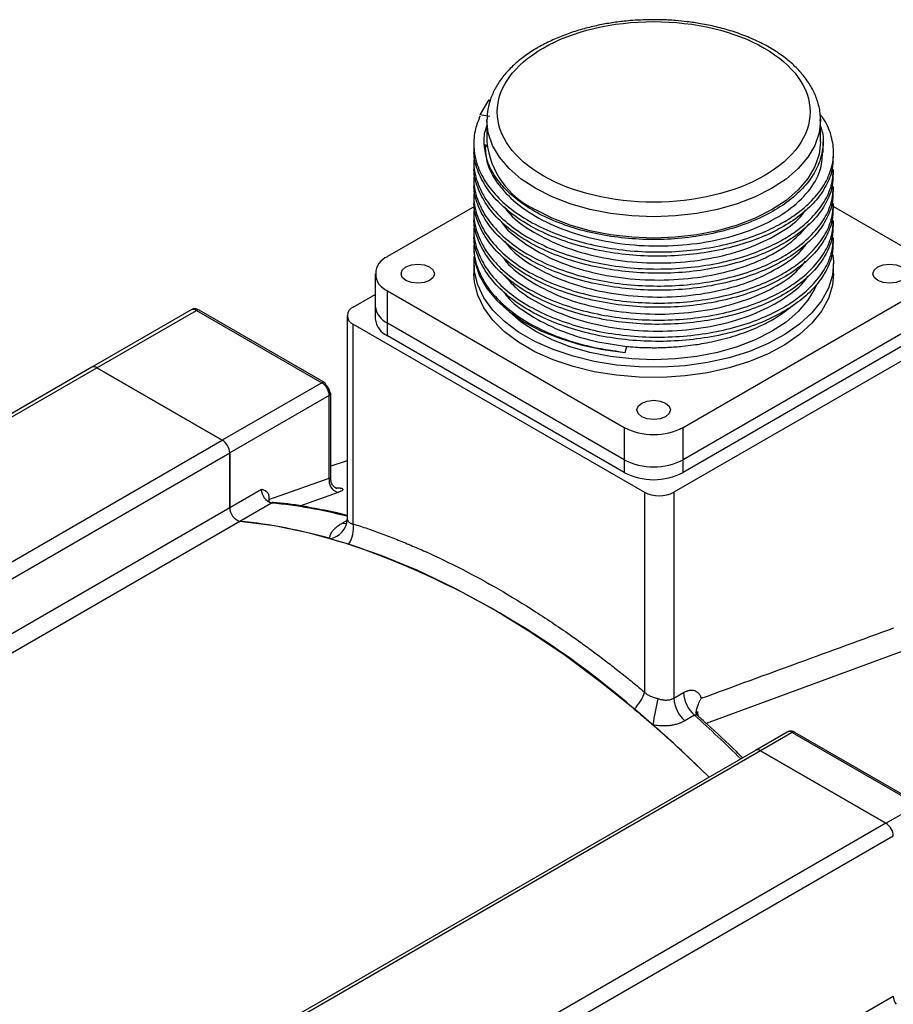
# Model space of a CAD drawing. Header units: millimetres. Extents: x 32176 to 33806, y 9889 to 10961.
# Tile 40 of 41: x 33657 to 33741, y 10866 to 10961. Entities that reach past the tile are written whole.
import ezdxf

# ---------------------------------------------------------------- set-up
doc = ezdxf.new("R2010")
doc.units = ezdxf.units.MM

msp = doc.modelspace()

# ---------------------------------------------------------------- linework, layer by layer
at = {"color": 7, "linetype": 'Continuous', "lineweight": 25}
for p, q in [((33702.332, 10951.383), (33701.367, 10951.533)), ((33702.029, 10950.997), (33702.029, 10948.955)), ((33734.029, 10948.955), (33734.029, 10950.997)), ((33734.279, 10947.931), (33734.279, 10948.951)), ((33700.779, 10948.751), (33700.779, 10948.343)), ((33701.787, 10948.661), (33701.787, 10948.449)), ((33701.884, 10948.34), (33701.894, 10948.683)), ((33702.031, 10948.649), (33701.938, 10948.43)), ((33700.779, 10947.118), (33700.779, 10946.71)), ((33735.279, 10947.527), (33735.279, 10947.935)), ((33735.279, 10945.894), (33735.279, 10946.302)), ((33700.779, 10945.485), (33700.779, 10945.077)), ((33735.279, 10944.26), (33735.279, 10944.669)), ((33700.779, 10943.852), (33700.779, 10943.444)), ((33700.849, 10942.75), (33692.502, 10937.932)), ((33735.279, 10942.627), (33735.279, 10943.036)), ((33743.555, 10937.932), (33735.291, 10942.703)), ((33700.779, 10942.219), (33700.779, 10941.811)), ((33735.279, 10940.994), (33735.279, 10941.403)), ((33700.779, 10940.586), (33700.779, 10940.178)), ((33735.279, 10939.361), (33735.279, 10939.77)), ((33700.779, 10938.953), (33700.779, 10938.585)), ((33700.779, 10937.279), (33700.779, 10936.299)), ((33735.279, 10936.299), (33735.279, 10937.279)), ((33691.331, 10936.299), (33691.331, 10933.196)), ((33689.214, 10933.094), (33691.331, 10934.316)), ((33692.502, 10934.666), (33715.2, 10921.563)), ((33692.502, 10931.563), (33692.502, 10934.666)), ((33720.857, 10921.563), (33743.555, 10934.666)), ((33691.331, 10933.196), (33691.331, 10931.971)), ((33673.688, 10932.834), (33664.142, 10927.324)), ((33664.642, 10927.274), (33674.188, 10932.785)), ((33674.188, 10932.785), (33686.209, 10925.845)), ((33686.459, 10925.87), (33674.438, 10932.81)), ((33688.628, 10932.278), (33688.628, 10912.796)), ((33689.214, 10931.461), (33717.145, 10915.337)), ((33689.214, 10912.308), (33689.214, 10931.461)), ((33715.2, 10918.46), (33692.502, 10931.563)), ((33692.502, 10930.339), (33692.502, 10931.563)), ((33743.555, 10931.563), (33720.857, 10918.46)), ((33715.2, 10917.235), (33692.502, 10930.339)), ((33746.843, 10930.849), (33719.973, 10915.337)), ((33743.555, 10930.339), (33720.857, 10917.235)), ((33715.304, 10928.752), (33715.462, 10929.322)), ((33664.142, 10927.324), (33594.139, 10886.911)), ((33594.639, 10886.862), (33664.642, 10927.274)), ((33664.642, 10927.274), (33676.663, 10920.335)), ((33676.663, 10920.335), (33664.642, 10927.274)), ((33686.209, 10925.845), (33676.663, 10920.335)), ((33686.218, 10925.84), (33686.563, 10925.641)), ((33686.916, 10924.621), (33677.37, 10919.11)), ((33686.916, 10925.029), (33686.916, 10924.621)), ((33686.916, 10916.702), (33686.916, 10924.621)), ((33687.063, 10916.578), (33687.063, 10924.825)), ((33715.2, 10921.563), (33715.2, 10918.46)), ((33720.857, 10918.46), (33720.857, 10921.563)), ((33606.659, 10879.922), (33676.663, 10920.335)), ((33607.367, 10878.698), (33677.37, 10919.11)), ((33677.37, 10919.11), (33677.37, 10913.87)), ((33677.37, 10913.87), (33677.37, 10919.11)), ((33688.628, 10918.343), (33687.063, 10917.843)), ((33715.2, 10918.46), (33715.2, 10917.235)), ((33720.857, 10917.235), (33720.857, 10918.46)), ((33681.118, 10914.64), (33686.916, 10916.702)), ((33677.37, 10913.87), (33680.411, 10915.626)), ((33687.778, 10915.325), (33684.103, 10914.019)), ((33687.543, 10915.775), (33687.791, 10915.764)), ((33717.145, 10915.337), (33717.145, 10896.184)), ((33719.973, 10915.337), (33719.973, 10895.6)), ((33681.39, 10914.307), (33678.35, 10912.551)), ((33681.118, 10914.879), (33681.118, 10914.64)), ((33681.118, 10914.401), (33681.118, 10914.471)), ((33681.118, 10914.471), (33681.292, 10914.339)), ((33610.137, 10875.058), (33677.37, 10913.87)), ((33678.35, 10912.551), (33611.769, 10874.115)), ((33688.171, 10912.383), (33688.617, 10912.64)), ((33688.648, 10912.86), (33688.632, 10912.759)), ((33741.821, 10900.054), (33723.072, 10893.175)), ((33719.973, 10895.6), (33720.893, 10896.13)), ((33722.109, 10894.432), (33722.105, 10894.152)), ((33722.308, 10893.875), (33722.273, 10894.3)), ((33721.936, 10893.952), (33721.016, 10893.422)), ((33730.822, 10892.341), (33727.782, 10890.585)), ((33731.322, 10892.291), (33728.282, 10890.536)), ((33731.322, 10892.291), (33743.343, 10885.352)), ((33743.593, 10885.376), (33731.572, 10892.316)), ((33727.782, 10890.585), (33657.778, 10850.173)), ((33728.282, 10890.536), (33658.278, 10850.124)), ((33728.282, 10890.536), (33740.303, 10883.596)), ((33740.303, 10883.596), (33728.282, 10890.536)), ((33740.303, 10883.596), (33743.343, 10885.352)), ((33740.303, 10883.596), (33670.299, 10843.184)), ((33741.01, 10882.372), (33671.006, 10841.959)), ((33680.799, 10832.273), (33741.01, 10867.032))]:
    msp.add_line(p, q, dxfattribs=at)
at = {"color": 7, "linetype": 'Continuous', "lineweight": 25, "flags": 128}
for points in [[(33702.261, 10952.994), (33702.092, 10952.767), (33701.367, 10951.533)], [(33706.715, 10944.465), (33705.335, 10945.374), (33704.172, 10946.378), (33703.247, 10947.462), (33702.574, 10948.606), (33702.166, 10949.791), (33702.029, 10950.997), (33702.029, 10951.071)], [(33734.027, 10951.148), (33734.029, 10950.997), (33733.892, 10949.791), (33733.484, 10948.606), (33732.811, 10947.462), (33731.885, 10946.378), (33730.722, 10945.374), (33729.342, 10944.465), (33727.769, 10943.669), (33726.029, 10942.998), (33724.152, 10942.463), (33722.17, 10942.075), (33720.117, 10941.839), (33718.029, 10941.76), (33715.94, 10941.839), (33713.888, 10942.075), (33711.906, 10942.463), (33710.029, 10942.998), (33708.289, 10943.669), (33706.715, 10944.465)], [(33734.029, 10948.955), (33733.892, 10947.75), (33733.484, 10946.565), (33732.811, 10945.421), (33731.885, 10944.337), (33730.722, 10943.333), (33729.342, 10942.424), (33727.769, 10941.628), (33726.029, 10940.956), (33724.152, 10940.422), (33722.17, 10940.034), (33720.117, 10939.798), (33718.029, 10939.719), (33715.94, 10939.798), (33713.888, 10940.034), (33711.906, 10940.422), (33710.029, 10940.956), (33708.289, 10941.628), (33706.715, 10942.424)], [(33700.779, 10938.585), (33700.912, 10937.349), (33701.329, 10936.09), (33702.022, 10934.873), (33702.981, 10933.717), (33704.188, 10932.642), (33705.625, 10931.665), (33707.267, 10930.803), (33709.087, 10930.069), (33711.056, 10929.477), (33713.139, 10929.036), (33715.304, 10928.752)], [(33735.219, 10938.108), (33735.277, 10937.438), (33735.17, 10936.164), (33734.783, 10934.908), (33734.12, 10933.69), (33733.193, 10932.532), (33732.017, 10931.451), (33730.611, 10930.467), (33728.999, 10929.594), (33727.206, 10928.847), (33725.263, 10928.239), (33723.201, 10927.779), (33721.054, 10927.475), (33718.858, 10927.332), (33716.648, 10927.353), (33714.46, 10927.536), (33712.331, 10927.879), (33710.296, 10928.377), (33708.388, 10929.021), (33706.638, 10929.801), (33705.075, 10930.703), (33703.724, 10931.713), (33702.609, 10932.815), (33701.747, 10933.99), (33701.152, 10935.219), (33700.834, 10936.482), (33700.799, 10937.758), (33700.816, 10937.932)], [(33694.27, 10935.646), (33693.923, 10935.946), (33693.801, 10936.299), (33693.923, 10936.652), (33694.27, 10936.952), (33694.789, 10937.152), (33695.401, 10937.223), (33696.014, 10937.152), (33696.533, 10936.952), (33696.88, 10936.652), (33697.001, 10936.299), (33696.88, 10935.946), (33696.533, 10935.646), (33696.014, 10935.446), (33695.401, 10935.375), (33694.789, 10935.446), (33694.27, 10935.646)], [(33739.525, 10935.646), (33739.178, 10935.946), (33739.056, 10936.299), (33739.178, 10936.652), (33739.525, 10936.952), (33740.044, 10937.152), (33740.656, 10937.223), (33741.268, 10937.152), (33741.788, 10936.952), (33742.134, 10936.652), (33742.256, 10936.299), (33742.134, 10935.946), (33741.788, 10935.646), (33741.268, 10935.446), (33740.656, 10935.375), (33740.044, 10935.446), (33739.525, 10935.646)], [(33735.279, 10936.299), (33735.17, 10935.184), (33734.783, 10933.928), (33734.12, 10932.71), (33733.193, 10931.552), (33732.017, 10930.472), (33730.611, 10929.487), (33728.999, 10928.614), (33727.206, 10927.867), (33725.263, 10927.259), (33723.201, 10926.799), (33721.054, 10926.495), (33718.858, 10926.352), (33716.648, 10926.373), (33714.46, 10926.556), (33712.331, 10926.9), (33710.296, 10927.397), (33708.388, 10928.041), (33706.638, 10928.821), (33705.075, 10929.723), (33703.724, 10930.733), (33702.609, 10931.835), (33701.747, 10933.01), (33701.152, 10934.239), (33700.834, 10935.502), (33700.779, 10936.299)], [(33733.6, 10935.155), (33733.484, 10934.888), (33732.811, 10933.744), (33731.885, 10932.661), (33730.722, 10931.656), (33729.342, 10930.748), (33727.769, 10929.951), (33726.029, 10929.28), (33724.152, 10928.745), (33722.17, 10928.357), (33720.117, 10928.121), (33718.029, 10928.042), (33715.94, 10928.121), (33713.888, 10928.357), (33711.906, 10928.745), (33710.029, 10929.28), (33708.289, 10929.951), (33706.715, 10930.748), (33705.335, 10931.656), (33704.202, 10932.631)], [(33716.897, 10922.583), (33716.551, 10922.883), (33716.429, 10923.236), (33716.551, 10923.59), (33716.897, 10923.89), (33717.416, 10924.09), (33718.029, 10924.16), (33718.641, 10924.09), (33719.16, 10923.89), (33719.507, 10923.59), (33719.629, 10923.236), (33719.507, 10922.883), (33719.16, 10922.583), (33718.641, 10922.383), (33718.029, 10922.313), (33717.416, 10922.383), (33716.897, 10922.583)], [(33687.579, 10915.735), (33687.659, 10915.737), (33687.791, 10915.764)], [(33723.344, 10888.024), (33723.294, 10888.073), (33719.926, 10891.267), (33716.503, 10894.271), (33713.035, 10897.076), (33709.533, 10899.673), (33706.008, 10902.054), (33702.472, 10904.21), (33698.937, 10906.136), (33695.412, 10907.825), (33691.91, 10909.271), (33688.442, 10910.47), (33685.019, 10911.419), (33681.651, 10912.113), (33678.35, 10912.551)], [(33688.171, 10912.383), (33688.388, 10912.348), (33688.578, 10912.36)]]:
    msp.add_lwpolyline(points, dxfattribs=at)
at = {"color": 7, "linetype": 'Continuous', "lineweight": 25}
for centre, radius, start, end in [((33710.071, 10949.779), 8.084, 185.8452, 245.47494), ((33693.122, 10936.299), 1.746, 110.78342, 249.21658), ((33673.895, 10932.376), 0.503, 54.38242, 114.30712), ((33689.524, 10932.278), 0.873, 110.78342, 249.21658), ((33693.332, 10933.396), 2.012, 185.6948, 245.62534), ((33674.335, 10932.58), 0.251, 65.69288, 125.61758), ((33693.332, 10932.171), 2.012, 185.6948, 245.62534), ((33664.349, 10926.865), 0.503, 54.38242, 114.30712), ((33664.349, 10926.865), 0.503, 54.38242, 114.30712), ((33686.347, 10925.676), 0.218, 350.78596, 129.20329), ((33685.381, 10924.551), 1.537, 2.60548, 57.39452), ((33686.839, 10924.825), 0.218, 290.78342, 69.21658), ((33718.029, 10927.022), 6.148, 242.60967, 297.39033), ((33675.835, 10919.04), 1.537, 2.60548, 57.39452), ((33675.835, 10919.04), 1.537, 2.60548, 57.39452), ((33718.029, 10923.919), 6.148, 242.60967, 297.39033), ((33718.029, 10922.694), 6.148, 242.60967, 297.39033), ((33688.083, 10916.474), 1.189, 168.94896, 255.15733), ((33681.796, 10915.632), 1.386, 180.24453, 252.96149), ((33718.559, 10918.066), 3.074, 242.60967, 297.39033), ((33681.806, 10914.587), 0.691, 175.62778, 190.28306), ((33681.547, 10914.045), 0.305, 84.25241, 120.97039), ((33676.726, 10866.6), 47.934, 75.62222, 84.41538), ((33678.756, 10913.876), 1.386, 180.24453, 252.96149), ((33678.756, 10913.876), 1.386, 180.24453, 252.96149), ((33673.557, 10863.998), 48.789, 74.02261, 84.36199), ((33686.699, 10912.816), 1.935, 278.55189, 358.32699), ((33686.495, 10911.902), 2.749, 326.02805, 8.50625), ((33661.774, 10831.958), 82.926, 49.0078, 70.99758), ((33713.6, 10897.193), 3.686, 314.20582, 344.11915), ((33724.023, 10896.291), 3.135, 182.9342, 228.24685), ((33746.817, 10888.919), 29.148, 166.8391, 171.90579), ((33723.104, 10895.76), 3.135, 182.9342, 228.24685), ((33722.751, 10894.217), 0.677, 161.51142, 187.62567), ((33640.941, 10803.149), 121.678, 45.39493, 48.26774), ((33638.602, 10802.131), 120.66, 45.38604, 48.87595), ((33731.029, 10891.882), 0.503, 54.38242, 114.30712), ((33731.469, 10892.087), 0.251, 65.69288, 125.61758), ((33727.989, 10890.127), 0.503, 54.38242, 114.30712), ((33727.989, 10890.127), 0.503, 54.38242, 114.30712), ((33739.475, 10882.302), 1.537, 2.60548, 57.39452), ((33739.475, 10882.302), 1.537, 2.60548, 57.39452), ((33742.499, 10867.092), 1.491, 182.29417, 215.0161), ((33742.499, 10867.092), 1.491, 182.29417, 215.0161)]:
    msp.add_arc(centre, radius, start, end, dxfattribs=at)
for points, knots in [([(33718.029, 10960.656), (33717.354, 10960.642), (33716.406, 10960.623), (33715.024, 10960.494), (33713.863, 10960.341), (33712.515, 10960.088), (33711.154, 10959.75), (33709.799, 10959.32), (33708.486, 10958.798), (33707.244, 10958.189), (33706.093, 10957.495), (33705.052, 10956.721), (33704.137, 10955.871), (33703.363, 10954.948), (33702.743, 10953.955), (33702.303, 10952.895), (33702.058, 10951.926), (33702.057, 10951.313), (33702.057, 10951.078)], [0, 0, 0, 0, 0.082131, 0.11537, 0.170311, 0.226948, 0.287286, 0.349773, 0.413811, 0.478952, 0.544922, 0.611567, 0.678799, 0.746624, 0.815159, 0.884698, 0.955845, 1, 1, 1, 1]), ([(33707.422, 10957.936), (33710.235, 10959.56), (33714.051, 10960.473), (33722.007, 10960.473), (33725.822, 10959.56), (33731.448, 10956.312), (33733.029, 10954.11), (33733.029, 10949.517), (33731.448, 10947.314), (33728.635, 10945.69)], [0, 0, 0, 0, 0.25, 0.25, 0.5, 0.5, 0.75, 0.75, 1, 1, 1, 1]), ([(33734.002, 10950.957), (33734.01, 10951.1), (33734.041, 10951.658), (33733.844, 10952.599), (33733.424, 10953.747), (33732.791, 10954.82), (33731.966, 10955.83), (33730.96, 10956.765), (33729.795, 10957.612), (33728.492, 10958.364), (33727.075, 10959.013), (33725.578, 10959.553), (33724.058, 10959.974), (33722.611, 10960.272), (33721.309, 10960.464), (33720.036, 10960.591), (33718.959, 10960.649), (33718.258, 10960.654), (33718.029, 10960.656)], [0, 0, 0, 0, 0.026854, 0.104262, 0.176588, 0.249563, 0.322937, 0.396342, 0.469481, 0.5421, 0.613959, 0.684649, 0.753149, 0.816326, 0.869453, 0.915225, 0.972273, 1, 1, 1, 1]), ([(33728.635, 10945.69), (33725.822, 10944.066), (33722.007, 10943.154), (33714.051, 10943.154), (33710.235, 10944.066), (33704.609, 10947.314), (33703.029, 10949.517), (33703.029, 10954.11), (33704.609, 10956.312), (33707.422, 10957.936)], [0, 0, 0, 0, 0.25, 0.25, 0.5, 0.5, 0.75, 0.75, 1, 1, 1, 1]), ([(33701.367, 10951.397), (33701.21, 10950.992), (33700.838, 10950.034), (33700.708, 10948.461), (33701.028, 10946.75), (33701.843, 10945.079), (33703.106, 10943.524), (33704.807, 10942.099), (33706.866, 10940.87), (33709.262, 10939.85), (33711.885, 10939.082), (33714.706, 10938.573), (33717.596, 10938.346), (33720.525, 10938.405), (33723.357, 10938.741), (33726.062, 10939.351), (33728.359, 10940.153), (33730.212, 10941.052), (33731.824, 10942.067), (33733.278, 10943.307), (33734.441, 10944.802), (33735.144, 10946.403), (33735.366, 10948.035), (33735.059, 10949.668), (33734.583, 10950.855), (33734.074, 10951.454), (33733.988, 10951.555)], [0, 0, 0, 0, 0.03228, 0.076189, 0.121371, 0.165279, 0.210461, 0.25437, 0.299551, 0.34346, 0.388642, 0.43255, 0.477731, 0.52164, 0.566822, 0.61073, 0.655912, 0.691279, 0.723559, 0.767468, 0.81265, 0.856559, 0.901741, 0.945649, 0.99083, 1, 1, 1, 1]), ([(33734.029, 10950.411), (33734.094, 10950.222), (33734.342, 10949.508), (33734.292, 10948.248), (33733.876, 10946.675), (33732.986, 10945.178), (33731.67, 10943.776), (33729.979, 10942.533), (33727.931, 10941.461), (33725.622, 10940.611), (33723.076, 10939.992), (33720.41, 10939.631), (33717.652, 10939.532), (33714.929, 10939.701), (33712.27, 10940.136), (33709.798, 10940.815), (33707.538, 10941.733), (33705.594, 10942.847), (33703.988, 10944.145), (33702.794, 10945.567), (33702.016, 10947.1), (33701.741, 10948.598), (33701.768, 10949.736), (33701.977, 10950.32), (33702.029, 10950.464)], [0, 0, 0, 0, 0.017874, 0.067325, 0.115381, 0.164831, 0.212888, 0.262338, 0.310394, 0.359844, 0.407901, 0.457351, 0.505408, 0.554858, 0.602914, 0.652364, 0.700421, 0.749871, 0.797927, 0.847377, 0.895434, 0.944884, 0.986435, 1, 1, 1, 1]), ([(33735.231, 10947.528), (33735.223, 10947.114), (33735.204, 10946.162), (33734.597, 10944.686), (33733.55, 10943.195), (33732.08, 10941.84), (33730.428, 10940.756), (33728.485, 10939.802), (33726.267, 10939.002), (33723.602, 10938.376), (33720.754, 10938.013), (33717.855, 10937.932), (33714.934, 10938.136), (33712.127, 10938.618), (33709.463, 10939.372), (33707.065, 10940.363), (33704.957, 10941.586), (33703.241, 10942.984), (33701.92, 10944.543), (33701.106, 10946.191), (33700.743, 10947.483), (33700.812, 10948.195), (33700.826, 10948.342)], [0, 0, 0, 0, 0.040747, 0.093681, 0.14815, 0.198428, 0.250015, 0.28893, 0.341864, 0.396332, 0.449266, 0.503734, 0.556668, 0.611136, 0.66407, 0.718539, 0.771473, 0.825941, 0.878875, 0.933345, 0.986278, 1, 1, 1, 1]), ([(33701.859, 10948.56), (33701.897, 10947.99), (33701.983, 10946.688), (33703.115, 10944.736), (33705.018, 10942.82), (33707.63, 10941.206), (33710.779, 10939.976), (33714.306, 10939.186), (33718.029, 10938.879), (33721.753, 10939.069), (33725.278, 10939.735), (33728.427, 10940.85), (33731.039, 10942.345), (33732.945, 10944.138), (33734.1, 10946.044), (33734.186, 10947.334), (33734.226, 10947.932)], [0, 0, 0, 0, 0.0567732, 0.1296434, 0.203201, 0.2769803, 0.3497519, 0.4235519, 0.4970747, 0.5699696, 0.6438842, 0.7170277, 0.7902645, 0.8641648, 0.9370131, 1, 1, 1, 1]), ([(33700.857, 10947.613), (33700.824, 10947.409), (33700.702, 10946.64), (33700.996, 10945.283), (33701.727, 10943.621), (33702.952, 10942.054), (33704.587, 10940.624), (33706.606, 10939.371), (33708.968, 10938.324), (33711.565, 10937.526), (33714.37, 10936.985), (33717.254, 10936.725), (33720.185, 10936.75), (33723.03, 10937.054), (33725.757, 10937.633), (33728.179, 10938.441), (33730.137, 10939.372), (33731.824, 10940.434), (33733.28, 10941.674), (33734.433, 10943.169), (33735.154, 10944.734), (33735.227, 10945.787), (33735.263, 10946.303)], [0, 0, 0, 0, 0.018908, 0.071033, 0.124671, 0.176796, 0.228922, 0.282559, 0.334685, 0.388323, 0.440449, 0.494086, 0.546212, 0.59985, 0.651975, 0.705613, 0.753795, 0.792117, 0.844243, 0.897881, 0.950007, 1, 1, 1, 1]), ([(33735.231, 10945.895), (33735.223, 10945.481), (33735.204, 10944.529), (33734.597, 10943.053), (33733.55, 10941.562), (33732.08, 10940.207), (33730.428, 10939.123), (33728.485, 10938.169), (33726.267, 10937.369), (33723.602, 10936.743), (33720.754, 10936.38), (33717.855, 10936.298), (33714.934, 10936.503), (33712.127, 10936.985), (33709.463, 10937.739), (33707.065, 10938.73), (33704.957, 10939.953), (33703.241, 10941.351), (33701.92, 10942.91), (33701.106, 10944.558), (33700.743, 10945.85), (33700.812, 10946.562), (33700.826, 10946.709)], [0, 0, 0, 0, 0.0407465, 0.0936806, 0.1481498, 0.1984279, 0.2500149, 0.2889303, 0.3418637, 0.3963321, 0.4492657, 0.5037344, 0.5566679, 0.6111365, 0.6640704, 0.7185393, 0.7714728, 0.8259414, 0.8788754, 0.9333446, 0.986278, 1, 1, 1, 1]), ([(33700.857, 10945.98), (33700.824, 10945.776), (33700.702, 10945.007), (33700.996, 10943.65), (33701.727, 10941.988), (33702.952, 10940.421), (33704.587, 10938.991), (33706.606, 10937.738), (33708.968, 10936.691), (33711.565, 10935.893), (33714.37, 10935.352), (33717.254, 10935.092), (33720.185, 10935.117), (33723.03, 10935.421), (33725.757, 10936), (33728.179, 10936.808), (33730.137, 10937.739), (33731.824, 10938.801), (33733.28, 10940.041), (33734.433, 10941.536), (33735.154, 10943.101), (33735.227, 10944.154), (33735.263, 10944.669)], [0, 0, 0, 0, 0.018908, 0.071033, 0.124671, 0.176796, 0.228922, 0.282559, 0.334685, 0.388323, 0.440449, 0.494086, 0.546212, 0.59985, 0.651975, 0.705613, 0.753795, 0.792117, 0.844243, 0.897881, 0.950007, 1, 1, 1, 1]), ([(33700.857, 10944.347), (33700.824, 10944.143), (33700.702, 10943.374), (33700.996, 10942.017), (33701.727, 10940.354), (33702.952, 10938.788), (33704.587, 10937.358), (33706.606, 10936.105), (33708.968, 10935.058), (33711.565, 10934.26), (33714.37, 10933.719), (33717.254, 10933.459), (33720.185, 10933.484), (33723.03, 10933.788), (33725.757, 10934.367), (33728.179, 10935.175), (33730.137, 10936.106), (33731.824, 10937.168), (33733.28, 10938.408), (33734.433, 10939.902), (33735.154, 10941.468), (33735.227, 10942.521), (33735.263, 10943.036)], [0, 0, 0, 0, 0.0189077, 0.0710333, 0.1246705, 0.1767962, 0.2289219, 0.2825592, 0.3346854, 0.3883232, 0.4404487, 0.4940859, 0.546212, 0.5998497, 0.6519753, 0.7056125, 0.7537951, 0.7921166, 0.8442428, 0.8978807, 0.9500066, 1, 1, 1, 1]), ([(33735.231, 10944.262), (33735.223, 10943.848), (33735.204, 10942.896), (33734.597, 10941.419), (33733.55, 10939.929), (33732.08, 10938.574), (33730.428, 10937.49), (33728.485, 10936.536), (33726.267, 10935.736), (33723.602, 10935.11), (33720.754, 10934.747), (33717.855, 10934.665), (33714.934, 10934.87), (33712.127, 10935.352), (33709.463, 10936.105), (33707.065, 10937.097), (33704.957, 10938.32), (33703.241, 10939.718), (33701.92, 10941.277), (33701.106, 10942.925), (33700.743, 10944.217), (33700.812, 10944.929), (33700.826, 10945.076)], [0, 0, 0, 0, 0.0407465, 0.0936806, 0.1481498, 0.1984279, 0.2500149, 0.2889303, 0.3418637, 0.3963321, 0.4492657, 0.5037344, 0.5566679, 0.6111365, 0.6640704, 0.7185393, 0.7714728, 0.8259414, 0.8788754, 0.9333446, 0.986278, 1, 1, 1, 1]), ([(33735.231, 10942.629), (33735.223, 10942.215), (33735.204, 10941.263), (33734.597, 10939.786), (33733.55, 10938.296), (33732.08, 10936.941), (33730.428, 10935.857), (33728.485, 10934.903), (33726.267, 10934.103), (33723.602, 10933.476), (33720.754, 10933.114), (33717.855, 10933.032), (33714.934, 10933.237), (33712.127, 10933.719), (33709.463, 10934.472), (33707.065, 10935.463), (33704.957, 10936.687), (33703.241, 10938.085), (33701.92, 10939.644), (33701.106, 10941.292), (33700.743, 10942.584), (33700.812, 10943.296), (33700.826, 10943.443)], [0, 0, 0, 0, 0.040747, 0.093681, 0.14815, 0.198428, 0.250015, 0.28893, 0.341864, 0.396332, 0.449266, 0.503734, 0.556668, 0.611136, 0.66407, 0.718539, 0.771473, 0.825941, 0.878875, 0.933345, 0.986278, 1, 1, 1, 1]), ([(33700.862, 10942.758), (33700.827, 10942.539), (33700.702, 10941.756), (33700.996, 10940.384), (33701.727, 10938.721), (33702.951, 10937.155), (33704.587, 10935.725), (33706.606, 10934.472), (33708.968, 10933.425), (33711.565, 10932.627), (33714.37, 10932.086), (33717.254, 10931.826), (33720.185, 10931.851), (33723.03, 10932.155), (33725.757, 10932.734), (33728.179, 10933.541), (33730.137, 10934.473), (33731.824, 10935.535), (33733.28, 10936.775), (33734.433, 10938.269), (33735.154, 10939.834), (33735.227, 10940.888), (33735.263, 10941.403)], [0, 0, 0, 0, 0.020226, 0.072281, 0.125847, 0.177902, 0.229958, 0.283523, 0.335579, 0.389145, 0.441201, 0.494766, 0.546822, 0.600387, 0.652443, 0.706008, 0.754126, 0.792396, 0.844452, 0.898018, 0.950074, 1, 1, 1, 1]), ([(33703.679, 10942.71), (33703.851, 10942.479), (33704.527, 10941.57), (33706.468, 10940.231), (33709.364, 10938.817), (33712.762, 10937.835), (33716.42, 10937.317), (33720.169, 10937.295), (33723.801, 10937.76), (33727.144, 10938.685), (33729.962, 10940.039), (33731.831, 10941.318), (33732.459, 10942.192), (33732.621, 10942.417)], [0, 0, 0, 0, 0.03523, 0.139093, 0.241742, 0.344766, 0.448568, 0.550872, 0.654355, 0.757916, 0.860184, 0.963948, 1, 1, 1, 1]), ([(33735.231, 10940.995), (33735.223, 10940.581), (33735.204, 10939.63), (33734.597, 10938.153), (33733.55, 10936.663), (33732.08, 10935.308), (33730.428, 10934.224), (33728.485, 10933.27), (33726.267, 10932.47), (33723.602, 10931.843), (33720.754, 10931.481), (33717.855, 10931.399), (33714.934, 10931.604), (33712.127, 10932.086), (33709.463, 10932.839), (33707.065, 10933.83), (33704.957, 10935.054), (33703.241, 10936.452), (33701.92, 10938.011), (33701.106, 10939.659), (33700.743, 10940.951), (33700.812, 10941.663), (33700.826, 10941.81)], [0, 0, 0, 0, 0.040747, 0.093681, 0.14815, 0.198428, 0.250015, 0.28893, 0.341864, 0.396332, 0.449266, 0.503734, 0.556668, 0.611136, 0.66407, 0.718539, 0.771473, 0.825941, 0.878875, 0.933345, 0.986278, 1, 1, 1, 1]), ([(33700.857, 10941.081), (33700.824, 10940.877), (33700.702, 10940.108), (33700.996, 10938.751), (33701.727, 10937.088), (33702.952, 10935.522), (33704.587, 10934.091), (33706.606, 10932.839), (33708.968, 10931.791), (33711.565, 10930.994), (33714.37, 10930.452), (33717.254, 10930.193), (33720.185, 10930.218), (33723.03, 10930.522), (33725.757, 10931.101), (33728.179, 10931.908), (33730.137, 10932.84), (33731.824, 10933.902), (33733.28, 10935.142), (33734.433, 10936.636), (33735.154, 10938.201), (33735.227, 10939.255), (33735.263, 10939.77)], [0, 0, 0, 0, 0.018908, 0.071033, 0.124671, 0.176796, 0.228922, 0.282559, 0.334685, 0.388323, 0.440449, 0.494086, 0.546212, 0.59985, 0.651975, 0.705613, 0.753795, 0.792117, 0.844243, 0.897881, 0.950007, 1, 1, 1, 1]), ([(33703.401, 10941.303), (33703.417, 10941.277), (33703.847, 10940.555), (33705.413, 10939.316), (33708.035, 10937.735), (33711.269, 10936.569), (33714.829, 10935.845), (33718.566, 10935.61), (33722.273, 10935.869), (33725.758, 10936.601), (33728.826, 10937.778), (33731.34, 10939.274), (33732.411, 10940.484), (33732.93, 10941.07)], [0, 0, 0, 0, 0.003748, 0.104369, 0.204915, 0.304315, 0.405171, 0.505271, 0.605006, 0.705921, 0.805511, 0.905779, 1, 1, 1, 1]), ([(33735.231, 10939.362), (33735.223, 10938.948), (33735.204, 10937.997), (33734.597, 10936.52), (33733.55, 10935.03), (33732.08, 10933.675), (33730.428, 10932.591), (33728.485, 10931.637), (33726.267, 10930.837), (33723.602, 10930.21), (33720.754, 10929.848), (33717.855, 10929.766), (33714.934, 10929.971), (33712.127, 10930.452), (33709.463, 10931.206), (33707.065, 10932.197), (33704.957, 10933.421), (33703.241, 10934.819), (33701.92, 10936.378), (33701.106, 10938.026), (33700.743, 10939.318), (33700.812, 10940.03), (33700.826, 10940.177)], [0, 0, 0, 0, 0.0407465, 0.0936806, 0.1481498, 0.1984279, 0.2500149, 0.2889303, 0.3418637, 0.3963321, 0.4492657, 0.5037344, 0.5566679, 0.6111365, 0.6640704, 0.7185393, 0.7714728, 0.8259414, 0.8788754, 0.9333446, 0.986278, 1, 1, 1, 1]), ([(33700.857, 10939.448), (33700.824, 10939.243), (33700.702, 10938.475), (33700.996, 10937.118), (33701.727, 10935.455), (33702.951, 10933.889), (33704.587, 10932.459), (33706.605, 10931.205), (33708.969, 10930.162), (33711.846, 10929.257), (33714.056, 10928.934), (33715.304, 10928.752)], [0, 0, 0, 0, 0.041298, 0.155151, 0.272305, 0.386157, 0.50001, 0.617164, 0.731018, 0.848174, 1, 1, 1, 1]), ([(33703.72, 10939.411), (33703.968, 10939.1), (33704.752, 10938.117), (33706.847, 10936.74), (33709.826, 10935.383), (33713.272, 10934.465), (33716.955, 10934.017), (33720.701, 10934.066), (33724.299, 10934.599), (33727.587, 10935.587), (33730.316, 10936.995), (33732.055, 10938.248), (33732.598, 10939.067), (33732.706, 10939.23)], [0, 0, 0, 0, 0.047997, 0.151572, 0.253718, 0.356745, 0.460159, 0.562132, 0.665518, 0.768593, 0.870705, 0.974271, 1, 1, 1, 1]), ([(33703.511, 10937.948), (33703.569, 10937.857), (33704.071, 10937.075), (33705.751, 10935.803), (33708.468, 10934.277), (33711.761, 10933.171), (33715.356, 10932.515), (33719.101, 10932.351), (33722.787, 10932.679), (33726.229, 10933.476), (33729.214, 10934.715), (33731.417, 10936.079), (33732.271, 10937.104), (33732.599, 10937.498)], [0, 0, 0, 0, 0.013458, 0.1165, 0.219078, 0.320868, 0.42405, 0.526088, 0.62838, 0.731522, 0.833182, 0.93595, 1, 1, 1, 1]), ([(33703.7, 10936.16), (33704.048, 10935.753), (33704.961, 10934.681), (33707.239, 10933.255), (33710.297, 10931.959), (33713.787, 10931.105), (33717.492, 10930.727), (33721.229, 10930.846), (33724.791, 10931.447), (33728.02, 10932.497), (33730.656, 10933.957), (33732.277, 10935.186), (33732.744, 10935.953), (33732.808, 10936.058)], [0, 0, 0, 0, 0.063222, 0.166085, 0.267462, 0.370067, 0.472672, 0.574048, 0.676912, 0.779082, 0.880767, 0.983711, 1, 1, 1, 1]), ([(33703.606, 10934.604), (33703.715, 10934.446), (33704.299, 10933.603), (33706.102, 10932.296), (33708.913, 10930.832), (33712.115, 10929.806), (33714.392, 10929.477), (33715.462, 10929.322)], [0, 0, 0, 0, 0.056307, 0.300924, 0.543527, 0.785525, 1, 1, 1, 1]), ([(33674.436, 10932.803), (33674.387, 10932.831), (33674.264, 10932.902), (33674.042, 10932.935), (33673.827, 10932.915), (33673.724, 10932.844), (33673.692, 10932.822)], [0, 0, 0, 0, 0.214139, 0.53067, 0.85241, 1, 1, 1, 1]), ([(33715.462, 10929.322), (33715.475, 10929.321), (33715.592, 10929.31), (33716.008, 10929.275), (33716.552, 10929.24), (33717.152, 10929.216), (33717.63, 10929.205), (33718.168, 10929.202), (33718.763, 10929.211), (33719.417, 10929.236), (33720.111, 10929.279), (33720.921, 10929.35), (33721.767, 10929.451), (33722.684, 10929.592), (33723.615, 10929.769), (33724.626, 10930.004), (33725.664, 10930.295), (33726.679, 10930.634), (33727.648, 10931.014), (33728.769, 10931.528), (33730.149, 10932.278), (33731.029, 10932.98), (33731.526, 10933.377)], [0, 0, 0, 0, 0.002056, 0.019297, 0.068005, 0.090712, 0.116606, 0.145644, 0.177771, 0.213054, 0.251776, 0.290717, 0.345774, 0.391504, 0.444449, 0.504542, 0.567815, 0.631151, 0.694382, 0.757422, 0.862909, 1, 1, 1, 1]), ([(33686.563, 10925.641), (33686.577, 10925.632), (33686.607, 10925.614), (33686.651, 10925.579), (33686.702, 10925.53), (33686.758, 10925.464), (33686.814, 10925.379), (33686.86, 10925.287), (33686.892, 10925.196), (33686.913, 10925.108), (33686.915, 10925.055), (33686.916, 10925.029)], [0, 0, 0, 0, 0.080115, 0.159741, 0.240152, 0.369781, 0.500092, 0.629721, 0.760033, 0.87985, 1, 1, 1, 1]), ([(33686.916, 10916.702), (33686.942, 10916.697), (33686.998, 10916.687), (33687.052, 10916.648), (33687.055, 10916.604), (33687.057, 10916.579)], [0, 0, 0, 0, 0.250562, 0.552803, 1, 1, 1, 1]), ([(33687.562, 10915.74), (33687.564, 10915.741), (33687.569, 10915.743), (33687.519, 10915.768), (33687.433, 10915.826), (33687.29, 10915.951), (33687.109, 10916.199), (33687.078, 10916.455), (33687.063, 10916.582)], [0, 0, 0, 0, 0.070481, 0.206875, 0.340504, 0.473637, 0.739977, 1, 1, 1, 1]), ([(33680.411, 10915.626), (33680.498, 10915.605), (33680.671, 10915.563), (33680.867, 10915.463), (33680.99, 10915.333), (33681.054, 10915.221), (33681.092, 10915.108), (33681.114, 10914.999), (33681.116, 10914.919), (33681.118, 10914.879)], [0, 0, 0, 0, 0.25051, 0.499077, 0.62709, 0.749413, 0.834493, 0.917575, 1, 1, 1, 1]), ([(33687.791, 10915.764), (33687.818, 10915.763), (33687.871, 10915.76), (33687.941, 10915.752), (33688.005, 10915.743), (33688.06, 10915.731), (33688.132, 10915.71), (33688.201, 10915.675), (33688.231, 10915.619), (33688.206, 10915.554), (33688.131, 10915.489), (33688.03, 10915.429), (33687.918, 10915.377), (33687.825, 10915.342), (33687.778, 10915.325)], [0, 0, 0, 0, 0.050015, 0.099786, 0.149569, 0.199617, 0.25018, 0.375444, 0.500078, 0.625831, 0.749769, 0.834443, 0.917309, 1, 1, 1, 1]), ([(33685.282, 10913.827), (33685.106, 10913.863), (33683.959, 10914.094), (33682.721, 10914.264), (33681.681, 10914.333), (33681.577, 10914.34)], [0, 0, 0, 0, 0.139633, 0.914019, 1, 1, 1, 1]), ([(33688.628, 10913.105), (33688.305, 10913.191), (33687.177, 10913.494), (33686.071, 10913.688), (33685.282, 10913.827)], [0, 0, 0, 0, 0.2860114, 1, 1, 1, 1]), ([(33686.986, 10910.903), (33686.984, 10910.926), (33686.98, 10910.973), (33686.982, 10911.045), (33686.991, 10911.118), (33687.007, 10911.191), (33687.041, 10911.302), (33687.112, 10911.453), (33687.244, 10911.644), (33687.416, 10911.833), (33687.605, 10912), (33687.795, 10912.144), (33687.974, 10912.265), (33688.105, 10912.344), (33688.171, 10912.383)], [0, 0, 0, 0, 0.0499445, 0.099737, 0.1494655, 0.1992183, 0.2490837, 0.3742993, 0.4993783, 0.6239966, 0.7485251, 0.832435, 0.9161138, 1, 1, 1, 1]), ([(33688.633, 10912.833), (33688.628, 10912.721), (33688.619, 10912.496), (33688.541, 10912.321), (33688.563, 10912.322), (33688.571, 10912.322)], [0, 0, 0, 0, 0.388946, 0.786035, 1, 1, 1, 1]), ([(33688.632, 10912.759), (33688.635, 10912.749), (33688.641, 10912.728), (33688.659, 10912.685), (33688.689, 10912.629), (33688.737, 10912.559), (33688.807, 10912.481), (33688.891, 10912.412), (33688.989, 10912.358), (33689.096, 10912.321), (33689.175, 10912.313), (33689.214, 10912.308)], [0, 0, 0, 0, 0.076122, 0.159527, 0.250488, 0.375486, 0.500197, 0.632436, 0.750408, 0.875492, 1, 1, 1, 1]), ([(33689.214, 10912.308), (33689.443, 10912.235), (33689.9, 10912.088), (33690.587, 10911.855), (33691.276, 10911.613), (33691.966, 10911.361), (33692.657, 10911.1), (33693.35, 10910.829), (33694.044, 10910.549), (33694.739, 10910.26), (33695.435, 10909.96), (33697.069, 10909.237), (33699.649, 10907.996), (33703.179, 10906.071), (33706.71, 10903.92), (33709.446, 10902.078), (33711.388, 10900.686), (33712.547, 10899.831), (33713.702, 10898.954), (33714.853, 10898.054), (33716.002, 10897.133), (33716.764, 10896.501), (33717.145, 10896.184)], [0, 0, 0, 0, 0.024942, 0.049873, 0.074794, 0.09971, 0.124623, 0.149536, 0.174453, 0.199376, 0.224308, 0.249253, 0.37462, 0.500001, 0.625368, 0.75075, 0.792313, 0.833849, 0.875371, 0.916895, 0.958433, 1, 1, 1, 1]), ([(33686.986, 10910.903), (33687.109, 10910.868), (33687.242, 10910.83), (33687.522, 10910.749), (33687.667, 10910.706), (33687.969, 10910.616), (33688.128, 10910.567), (33688.45, 10910.468), (33688.612, 10910.417), (33688.775, 10910.365)], [0, 0, 0, 0, 0.25, 0.25, 0.5, 0.5, 0.75, 0.75, 1, 1, 1, 1]), ([(33722.591, 10895.582), (33725.711, 10896.724), (33731.863, 10898.975), (33738.014, 10901.221), (33741.045, 10902.328)], [0, 0, 0, 0, 0.507185, 1, 1, 1, 1]), ([(33717.145, 10896.184), (33717.172, 10896.156), (33717.227, 10896.099), (33717.317, 10896.021), (33717.424, 10895.943), (33717.561, 10895.862), (33717.725, 10895.787), (33717.901, 10895.723), (33718.082, 10895.666), (33718.261, 10895.613), (33718.379, 10895.574), (33718.434, 10895.555)], [0, 0, 0, 0, 0.082993, 0.166139, 0.249675, 0.363586, 0.499878, 0.624592, 0.749594, 0.883133, 1, 1, 1, 1]), ([(33720.893, 10896.13), (33720.931, 10896.152), (33721.009, 10896.195), (33721.124, 10896.247), (33721.238, 10896.291), (33721.351, 10896.324), (33721.516, 10896.359), (33721.728, 10896.372), (33721.969, 10896.326), (33722.181, 10896.22), (33722.339, 10896.076), (33722.453, 10895.918), (33722.533, 10895.762), (33722.571, 10895.643), (33722.591, 10895.582)], [0, 0, 0, 0, 0.05033, 0.100363, 0.150331, 0.200467, 0.251003, 0.375449, 0.50067, 0.625029, 0.750283, 0.833379, 0.916319, 1, 1, 1, 1]), ([(33718.434, 10895.555), (33718.476, 10895.541), (33718.559, 10895.513), (33718.684, 10895.48), (33718.805, 10895.454), (33718.922, 10895.434), (33719.036, 10895.421), (33719.145, 10895.414), (33719.285, 10895.412), (33719.453, 10895.425), (33719.642, 10895.462), (33719.818, 10895.518), (33719.922, 10895.573), (33719.973, 10895.6)], [0, 0, 0, 0, 0.077806, 0.153435, 0.22691, 0.298261, 0.367517, 0.434712, 0.499881, 0.628559, 0.754555, 0.878238, 1, 1, 1, 1]), ([(33722.591, 10895.582), (33722.568, 10895.546), (33722.521, 10895.472), (33722.457, 10895.358), (33722.397, 10895.242), (33722.341, 10895.126), (33722.278, 10894.984), (33722.214, 10894.816), (33722.152, 10894.622), (33722.124, 10894.496), (33722.109, 10894.432)], [0, 0, 0, 0, 0.098816, 0.198437, 0.298655, 0.399265, 0.500068, 0.663388, 0.830217, 1, 1, 1, 1]), ([(33716.17, 10894.551), (33716.333, 10894.414), (33716.495, 10894.278), (33716.816, 10894.006), (33716.976, 10893.871), (33717.278, 10893.612), (33717.423, 10893.487), (33717.703, 10893.245), (33717.835, 10893.13), (33717.959, 10893.023)], [0, 0, 0, 0, 0.25, 0.25, 0.5, 0.5, 0.75, 0.75, 1, 1, 1, 1]), ([(33722.345, 10893.834), (33722.272, 10893.91), (33722.109, 10894.081), (33722.087, 10894.168), (33722.075, 10894.217)], [0, 0, 0, 0, 0.444374, 1, 1, 1, 1]), ([(33721.016, 10893.422), (33720.976, 10893.399), (33720.895, 10893.354), (33720.767, 10893.291), (33720.636, 10893.233), (33720.499, 10893.18), (33720.289, 10893.108), (33719.994, 10893.029), (33719.607, 10892.962), (33719.206, 10892.927), (33718.84, 10892.926), (33718.516, 10892.945), (33718.237, 10892.975), (33718.052, 10893.007), (33717.959, 10893.023)], [0, 0, 0, 0, 0.050032, 0.099939, 0.149813, 0.199746, 0.249831, 0.374997, 0.500355, 0.625032, 0.749918, 0.833279, 0.916502, 1, 1, 1, 1]), ([(33722.362, 10893.816), (33722.36, 10893.819), (33722.302, 10893.887), (33722.187, 10893.955), (33722.056, 10893.984), (33721.982, 10893.975), (33721.951, 10893.96), (33721.936, 10893.952)], [0, 0, 0, 0, 0.019063, 0.507087, 0.766808, 0.885489, 1, 1, 1, 1]), ([(33726.548, 10889.873), (33726.351, 10890.071), (33725.242, 10891.186), (33723.842, 10892.502), (33722.627, 10893.569), (33722.354, 10893.809)], [0, 0, 0, 0, 0.143081, 0.807538, 1, 1, 1, 1]), ([(33731.57, 10892.309), (33731.521, 10892.338), (33731.399, 10892.408), (33731.176, 10892.441), (33730.961, 10892.421), (33730.858, 10892.35), (33730.826, 10892.328)], [0, 0, 0, 0, 0.214139, 0.53067, 0.85241, 1, 1, 1, 1])]:
    msp.add_open_spline(points, degree=3, knots=knots, dxfattribs=at)

doc.saveas('drawing.dxf')
